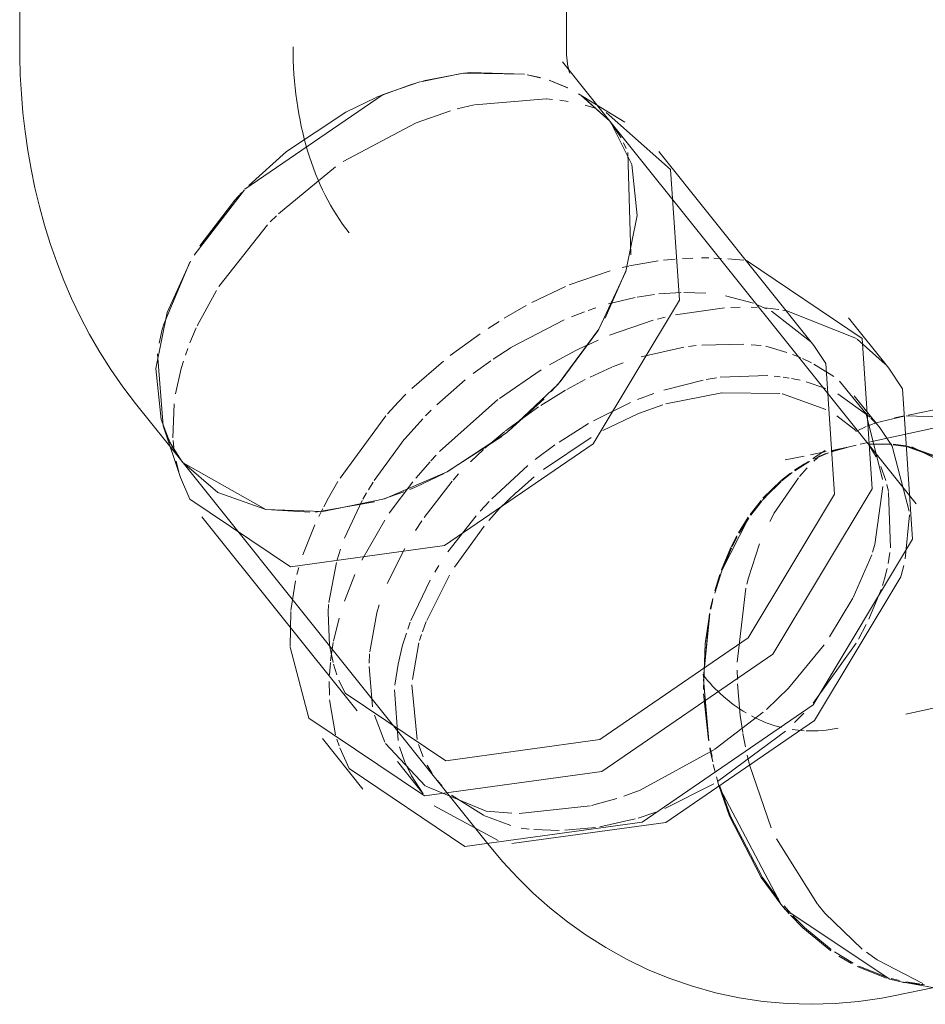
# Model space of a CAD drawing. Header units: millimetres. Extents: x -121 to 29920, y 1231 to 31888.
# Tile 74 of 256: x 13150 to 13233, y 11400 to 11490. Entities that reach past the tile are written whole.
import ezdxf

# ---------------------------------------------------------------- set-up
doc = ezdxf.new("R2010")
doc.units = ezdxf.units.MM
doc.linetypes.add('ADSK_Осевая', pattern=[700, 500, -100, 0, -100])
doc.layers.add('P-PIPE-____-CNTR', color=3, linetype='ADSK_Осевая', lineweight=20)
doc.layers.add('P-PIPE-____-OTLN', color=3, linetype='Continuous', lineweight=20)

# ---------------------------------------------------------------- blocks, each defined once
blk = doc.blocks.new('ADSK_ППР_Отвод канализационный_Составной - Отвод раструбный-V30-3D severage Left')
at = {"layer": 'P-PIPE-____-OTLN', "color": 22}
for p, q in [((-11634.638, 11545.16), (-11634.638, 11487.193)), ((-11584.638, 11487.193), (-11584.638, 11545.16)), ((-11580.654, 11480.382), (-11584.996, 11485.809)), ((-11579.285, 11480.313), (-11583.539, 11482.905)), ((-11579.285, 11480.313), (-11583.539, 11482.905)), ((-11579.634, 11478.855), (-11580.654, 11480.382)), ((-11552.657, 11445.388), (-11580.654, 11480.382)), ((-11579.634, 11478.855), (-11580.654, 11480.382)), ((-11562.005, 11459.873), (-11576.198, 11477.613)), ((-11562.005, 11459.873), (-11576.198, 11477.613)), ((-11555.152, 11457.791), (-11558.842, 11462.403)), ((-11555.152, 11457.791), (-11558.842, 11462.403)), ((-11534.465, 11457.429), (-11553.373, 11453.517)), ((-11555.949, 11452.304), (-11558.315, 11455.261)), ((-11555.949, 11452.304), (-11558.315, 11455.261)), ((-11624.038, 11454.573), (-11619.697, 11449.146)), ((-11553.574, 11453.434), (-11549.038, 11453.302)), ((-11621.525, 11452.515), (-11619.93, 11447.795)), ((-11621.525, 11452.515), (-11619.93, 11447.795)), ((-11553.442, 11450.677), (-11548.664, 11448.969)), ((-11619.697, 11449.146), (-11591.7, 11414.152)), ((-11598.964, 11446.697), (-11598.318, 11446.968)), ((-11598.964, 11446.697), (-11598.318, 11446.968)), ((-11617.973, 11444.191), (-11603.78, 11426.45)), ((-11617.973, 11444.191), (-11603.78, 11426.45)), ((-11553.788, 11439.764), (-11554.026, 11438.83)), ((-11553.788, 11439.764), (-11554.026, 11438.83)), ((-11595.675, 11421.896), (-11604.871, 11428.084)), ((-11595.675, 11421.896), (-11604.871, 11428.084)), ((-11606.943, 11423.92), (-11603.252, 11419.308)), ((-11606.943, 11423.92), (-11603.252, 11419.308)), ((-11593.92, 11414.064), (-11604.509, 11421.189)), ((-11593.92, 11414.064), (-11604.509, 11421.189)), ((-11600.09, 11421.838), (-11597.724, 11418.881)), ((-11600.09, 11421.838), (-11597.724, 11418.881)), ((-11554.716, 11400.394), (-11548.545, 11401.67)), ((-11553.803, 11401.632), (-11549.425, 11400.824))]:
    blk.add_line(p, q, dxfattribs=at)
at = {"layer": 'P-PIPE-____-OTLN', "color": 9}
for p, q in [((-11594.07, 11484.77), (-11597.997, 11483.99)), ((-11594.07, 11484.77), (-11597.997, 11483.99)), ((-11594.351, 11484.735), (-11597.711, 11484.067)), ((-11597.711, 11484.067), (-11594.351, 11484.735)), ((-11588.47, 11484.681), (-11594.019, 11484.776)), ((-11588.47, 11484.681), (-11594.019, 11484.776)), ((-11587.027, 11484.371), (-11588.229, 11484.639)), ((-11587.018, 11484.365), (-11588.229, 11484.639)), ((-11587.027, 11484.371), (-11588.229, 11484.639)), ((-11588.229, 11484.639), (-11587.039, 11484.372)), ((-11584.508, 11483.436), (-11586.222, 11484.132)), ((-11584.508, 11483.436), (-11586.222, 11484.132)), ((-11586.161, 11484.109), (-11584.548, 11483.455)), ((-11584.544, 11483.453), (-11586.14, 11484.102)), ((-11580.654, 11480.382), (-11583.29, 11482.749)), ((-11580.654, 11480.382), (-11583.29, 11482.749)), ((-11580.654, 11480.381), (-11583.219, 11482.702)), ((-11583.219, 11482.702), (-11580.654, 11480.381)), ((-11579.168, 11477.903), (-11579.41, 11478.425)), ((-11579.168, 11477.903), (-11579.41, 11478.425)), ((-11578.757, 11468.164), (-11579.017, 11477.538)), ((-11578.757, 11468.164), (-11579.017, 11477.538)), ((-11614.082, 11474.122), (-11618.687, 11468.133)), ((-11614.082, 11474.122), (-11618.687, 11468.133)), ((-11619.064, 11467.488), (-11621.465, 11461.839)), ((-11619.064, 11467.488), (-11621.465, 11461.839)), ((-11619.002, 11467.596), (-11621.137, 11462.898)), ((-11621.137, 11462.898), (-11619.009, 11467.581)), ((-11581.103, 11462.37), (-11579.166, 11466.776)), ((-11581.103, 11462.37), (-11579.166, 11466.776)), ((-11621.599, 11461.345), (-11621.879, 11460.097)), ((-11621.599, 11461.345), (-11621.879, 11460.097)), ((-11585.21, 11456.562), (-11581.773, 11461.215)), ((-11585.21, 11456.562), (-11581.773, 11461.215)), ((-11622.04, 11459.117), (-11621.525, 11452.515)), ((-11622.04, 11459.117), (-11621.525, 11452.515)), ((-11586.022, 11455.667), (-11585.337, 11456.418)), ((-11586.022, 11455.667), (-11585.337, 11456.418)), ((-11589.861, 11452.109), (-11586.68, 11454.983)), ((-11589.861, 11452.109), (-11586.68, 11454.983)), ((-11621.45, 11452.3), (-11620.717, 11450.673)), ((-11621.45, 11452.3), (-11620.717, 11450.673)), ((-11620.926, 11451.077), (-11619.773, 11449.243)), ((-11619.773, 11449.243), (-11620.926, 11451.077)), ((-11595.505, 11448.337), (-11590.554, 11451.563)), ((-11595.505, 11448.337), (-11590.554, 11451.563)), ((-11619.697, 11449.146), (-11612.122, 11444.889)), ((-11619.697, 11449.146), (-11612.122, 11444.889)), ((-11598.318, 11446.968), (-11595.824, 11448.166)), ((-11598.318, 11446.968), (-11595.824, 11448.166)), ((-11601.427, 11445.811), (-11599.515, 11446.479)), ((-11601.427, 11445.811), (-11599.515, 11446.479)), ((-11607.587, 11444.642), (-11602.178, 11445.588)), ((-11607.587, 11444.642), (-11602.178, 11445.588)), ((-11612.122, 11444.889), (-11608.108, 11444.617)), ((-11612.122, 11444.889), (-11608.108, 11444.617)), ((-11570.617, 11419.378), (-11565.01, 11408.757)), ((-11564.268, 11407.901), (-11564.811, 11408.523)), ((-11564.622, 11408.299), (-11555.065, 11401.922)), ((-11558.561, 11403.338), (-11559.725, 11404.023)), ((-11555.354, 11402.006), (-11558.044, 11403.07)), ((-11553.803, 11401.632), (-11553.778, 11401.627)), ((-11553.778, 11401.627), (-11551.891, 11401.41))]:
    blk.add_line(p, q, dxfattribs=at)
at = {"layer": 'P-PIPE-____-OTLN', "color": 10}
for p, q in [((-11593.005, 11481.902), (-11586.503, 11482.434)), ((-11593.005, 11481.902), (-11586.503, 11482.434)), ((-11586.463, 11482.431), (-11585.913, 11482.388)), ((-11586.463, 11482.431), (-11585.913, 11482.388)), ((-11585.239, 11482.314), (-11584.49, 11482.201)), ((-11585.239, 11482.314), (-11584.49, 11482.201)), ((-11594.628, 11481.508), (-11593.084, 11481.885)), ((-11594.628, 11481.508), (-11593.084, 11481.885)), ((-11582.924, 11481.856), (-11581.996, 11481.572)), ((-11582.924, 11481.856), (-11581.996, 11481.572)), ((-11580.578, 11480.285), (-11580.654, 11480.381)), ((-11580.654, 11480.381), (-11580.578, 11480.285)), ((-11610.973, 11471.916), (-11605.746, 11476.222)), ((-11610.973, 11471.916), (-11605.746, 11476.222)), ((-11611.719, 11471.171), (-11611.153, 11471.74)), ((-11611.719, 11471.171), (-11611.153, 11471.74)), ((-11616.413, 11465.281), (-11611.965, 11470.915)), ((-11616.413, 11465.281), (-11611.965, 11470.915)), ((-11574.01, 11467.829), (-11573.086, 11467.872)), ((-11574.01, 11467.829), (-11573.086, 11467.872)), ((-11572.276, 11467.888), (-11571.626, 11467.885)), ((-11572.276, 11467.888), (-11571.626, 11467.885)), ((-11571.168, 11467.875), (-11570.455, 11467.846)), ((-11571.168, 11467.875), (-11570.455, 11467.846)), ((-11579.526, 11466.995), (-11578.93, 11467.133)), ((-11579.526, 11466.995), (-11578.93, 11467.133)), ((-11578.858, 11467.149), (-11576.237, 11467.612)), ((-11578.858, 11467.149), (-11576.237, 11467.612)), ((-11575.761, 11467.672), (-11574.705, 11467.779)), ((-11575.761, 11467.672), (-11574.705, 11467.779)), ((-11569.865, 11467.81), (-11568.418, 11467.676)), ((-11569.865, 11467.81), (-11568.418, 11467.676)), ((-11584.385, 11465.42), (-11580.625, 11466.708)), ((-11584.385, 11465.42), (-11580.625, 11466.708)), ((-11587.788, 11463.818), (-11584.726, 11465.279)), ((-11587.788, 11463.818), (-11584.726, 11465.279)), ((-11618.407, 11461.665), (-11616.646, 11464.911)), ((-11618.407, 11461.665), (-11616.646, 11464.911)), ((-11580.779, 11463.672), (-11578.354, 11464.255)), ((-11580.779, 11463.672), (-11578.354, 11464.255)), ((-11578.18, 11464.289), (-11576.573, 11464.542)), ((-11578.18, 11464.289), (-11576.573, 11464.542)), ((-11576.174, 11464.589), (-11574.135, 11464.727)), ((-11576.174, 11464.589), (-11574.135, 11464.727)), ((-11573.892, 11464.732), (-11571.902, 11464.664)), ((-11573.892, 11464.732), (-11571.902, 11464.664)), ((-11570.077, 11464.422), (-11567.533, 11463.737)), ((-11570.077, 11464.422), (-11567.533, 11463.737)), ((-11590.339, 11462.361), (-11588.315, 11463.534)), ((-11590.339, 11462.361), (-11588.315, 11463.534)), ((-11569.611, 11463.364), (-11568.761, 11463.386)), ((-11569.611, 11463.364), (-11568.761, 11463.386)), ((-11567.754, 11463.375), (-11567.198, 11463.351)), ((-11567.754, 11463.375), (-11567.198, 11463.351)), ((-11567.26, 11463.635), (-11566.337, 11463.241)), ((-11567.26, 11463.635), (-11566.337, 11463.241)), ((-11584.188, 11462.493), (-11582.999, 11462.952)), ((-11584.188, 11462.493), (-11582.999, 11462.952)), ((-11582.647, 11463.078), (-11581.963, 11463.31)), ((-11582.647, 11463.078), (-11581.963, 11463.31)), ((-11576.296, 11462.296), (-11575.603, 11462.476)), ((-11576.296, 11462.296), (-11575.603, 11462.476)), ((-11574.668, 11462.694), (-11570.173, 11463.334)), ((-11574.668, 11462.694), (-11570.173, 11463.334)), ((-11566.522, 11463.305), (-11565.202, 11463.153)), ((-11566.522, 11463.305), (-11565.202, 11463.153)), ((-11565.876, 11463.014), (-11562.284, 11460.208)), ((-11565.876, 11463.014), (-11562.284, 11460.208)), ((-11564.854, 11463.099), (-11564.484, 11463.035)), ((-11564.854, 11463.099), (-11564.484, 11463.035)), ((-11564.484, 11463.035), (-11558.123, 11460.524)), ((-11564.484, 11463.035), (-11558.123, 11460.524)), ((-11621.465, 11461.839), (-11621.599, 11461.345)), ((-11621.465, 11461.839), (-11621.599, 11461.345)), ((-11591.79, 11461.44), (-11590.796, 11462.078)), ((-11591.79, 11461.44), (-11590.796, 11462.078)), ((-11589.666, 11459.712), (-11584.839, 11462.221)), ((-11589.666, 11459.712), (-11584.839, 11462.221)), ((-11580.694, 11460.808), (-11576.691, 11462.187)), ((-11580.694, 11460.808), (-11576.691, 11462.187)), ((-11619.075, 11460.11), (-11618.49, 11461.485)), ((-11619.075, 11460.11), (-11618.49, 11461.485)), ((-11595.264, 11458.95), (-11592.535, 11460.941)), ((-11595.264, 11458.95), (-11592.535, 11460.941)), ((-11583.78, 11459.403), (-11582.847, 11459.86)), ((-11583.78, 11459.403), (-11582.847, 11459.86)), ((-11582.663, 11459.946), (-11581.746, 11460.363)), ((-11582.663, 11459.946), (-11581.746, 11460.363)), ((-11573.481, 11459.776), (-11572.766, 11459.864)), ((-11573.481, 11459.776), (-11572.766, 11459.864)), ((-11572.255, 11459.915), (-11568.424, 11459.989)), ((-11572.255, 11459.915), (-11568.424, 11459.989)), ((-11567.751, 11459.947), (-11566.817, 11459.861)), ((-11567.751, 11459.947), (-11566.817, 11459.861)), ((-11566.397, 11459.81), (-11564.472, 11459.243)), ((-11566.397, 11459.81), (-11564.472, 11459.243)), ((-11558.043, 11460.469), (-11555.473, 11458.177)), ((-11558.043, 11460.469), (-11555.473, 11458.177)), ((-11619.489, 11458.981), (-11619.267, 11459.606)), ((-11619.489, 11458.981), (-11619.267, 11459.606)), ((-11591.324, 11458.639), (-11589.697, 11459.693)), ((-11591.324, 11458.639), (-11589.697, 11459.693)), ((-11584.969, 11458.78), (-11583.78, 11459.403)), ((-11584.969, 11458.78), (-11583.78, 11459.403)), ((-11577.817, 11458.83), (-11573.89, 11459.718)), ((-11577.817, 11458.83), (-11573.89, 11459.718)), ((-11563.964, 11459.059), (-11563.23, 11458.764)), ((-11563.964, 11459.059), (-11563.23, 11458.764)), ((-11598.776, 11455.935), (-11595.892, 11458.453)), ((-11598.776, 11455.935), (-11595.892, 11458.453)), ((-11593.162, 11457.307), (-11591.553, 11458.481)), ((-11593.162, 11457.307), (-11591.553, 11458.481)), ((-11586.178, 11458.098), (-11584.969, 11458.78)), ((-11586.178, 11458.098), (-11584.969, 11458.78)), ((-11580.409, 11457.917), (-11579.449, 11458.286)), ((-11580.409, 11457.917), (-11579.449, 11458.286)), ((-11563.052, 11458.687), (-11562.227, 11458.295)), ((-11563.052, 11458.687), (-11562.227, 11458.295)), ((-11562.005, 11458.179), (-11560.196, 11457.03)), ((-11562.005, 11458.179), (-11560.196, 11457.03)), ((-11590.767, 11455.034), (-11586.953, 11457.635)), ((-11590.767, 11455.034), (-11586.953, 11457.635)), ((-11582.478, 11456.989), (-11580.498, 11457.881)), ((-11582.478, 11456.989), (-11580.498, 11457.881)), ((-11570.589, 11456.964), (-11566.208, 11457.121)), ((-11570.589, 11456.964), (-11566.208, 11457.121)), ((-11565.643, 11457.077), (-11565.087, 11457.016)), ((-11565.643, 11457.077), (-11565.087, 11457.016)), ((-11596.493, 11454.453), (-11593.889, 11456.736)), ((-11596.493, 11454.453), (-11593.889, 11456.736)), ((-11584.592, 11455.862), (-11582.923, 11456.766)), ((-11584.592, 11455.862), (-11582.923, 11456.766)), ((-11575.742, 11455.795), (-11572.124, 11456.719)), ((-11575.742, 11455.795), (-11572.124, 11456.719)), ((-11571.857, 11456.768), (-11570.911, 11456.92)), ((-11571.857, 11456.768), (-11570.911, 11456.92)), ((-11564.811, 11456.98), (-11564.258, 11456.895)), ((-11564.811, 11456.98), (-11564.258, 11456.895)), ((-11564.041, 11456.856), (-11563.264, 11456.695)), ((-11564.041, 11456.856), (-11563.264, 11456.695)), ((-11562.709, 11456.556), (-11560.914, 11455.95)), ((-11562.709, 11456.556), (-11560.914, 11455.95)), ((-11586.966, 11454.4), (-11584.72, 11455.788)), ((-11586.966, 11454.4), (-11584.72, 11455.788)), ((-11578.133, 11454.924), (-11576.632, 11455.494)), ((-11578.133, 11454.924), (-11576.632, 11455.494)), ((-11575.532, 11454.55), (-11570.436, 11455.552)), ((-11575.532, 11454.55), (-11570.436, 11455.552)), ((-11570.4, 11455.555), (-11565.112, 11455.494)), ((-11570.4, 11455.555), (-11565.112, 11455.494)), ((-11564.901, 11455.469), (-11564.89, 11455.467)), ((-11564.901, 11455.469), (-11564.89, 11455.467)), ((-11564.89, 11455.467), (-11560.899, 11454.009)), ((-11564.89, 11455.467), (-11560.899, 11454.009)), ((-11559.82, 11455.445), (-11556.868, 11453.321)), ((-11559.82, 11455.445), (-11556.868, 11453.321)), ((-11620.624, 11451.438), (-11620.522, 11454.54)), ((-11620.624, 11451.438), (-11620.522, 11454.54)), ((-11596.251, 11450.166), (-11590.898, 11454.934)), ((-11596.251, 11450.166), (-11590.898, 11454.934)), ((-11582.168, 11452.986), (-11578.784, 11454.652)), ((-11582.168, 11452.986), (-11578.784, 11454.652)), ((-11597.516, 11453.44), (-11597.002, 11453.959)), ((-11597.516, 11453.44), (-11597.002, 11453.959)), ((-11590.2, 11452.063), (-11587.186, 11454.254)), ((-11590.2, 11452.063), (-11587.186, 11454.254)), ((-11605.34, 11447.754), (-11601.163, 11453.444)), ((-11605.34, 11447.754), (-11601.163, 11453.444)), ((-11599.649, 11451.065), (-11597.772, 11453.175)), ((-11599.649, 11451.065), (-11597.772, 11453.175)), ((-11585.309, 11451.042), (-11582.613, 11452.734)), ((-11585.309, 11451.042), (-11582.613, 11452.734)), ((-11559.912, 11453.444), (-11558.175, 11452.103)), ((-11559.912, 11453.444), (-11558.175, 11452.103)), ((-11557.113, 11452.503), (-11556.418, 11452.764)), ((-11556.786, 11453.24), (-11556.228, 11452.639)), ((-11556.786, 11453.24), (-11556.228, 11452.639)), ((-11556.332, 11452.794), (-11553.736, 11453.412)), ((-11553.73, 11453.443), (-11554.637, 11453.256)), ((-11592.096, 11450.473), (-11590.281, 11451.999)), ((-11592.096, 11450.473), (-11590.281, 11451.999)), ((-11558.184, 11452.016), (-11557.211, 11452.463)), ((-11620.545, 11450.558), (-11620.606, 11451.177)), ((-11620.545, 11450.558), (-11620.606, 11451.177)), ((-11602.22, 11447.541), (-11599.667, 11451.043)), ((-11602.22, 11447.541), (-11599.667, 11451.043)), ((-11587.498, 11449.433), (-11585.685, 11450.781)), ((-11587.498, 11449.433), (-11585.685, 11450.781)), ((-11586.732, 11448.521), (-11582.387, 11451.474)), ((-11586.732, 11448.521), (-11582.387, 11451.474)), ((-11556.95, 11450.872), (-11554.866, 11450.863)), ((-11554.874, 11450.865), (-11556.949, 11450.874)), ((-11554.767, 11450.854), (-11553.612, 11450.707)), ((-11553.614, 11450.707), (-11554.758, 11450.855)), ((-11620.717, 11450.673), (-11619.769, 11449.237)), ((-11620.717, 11450.673), (-11619.769, 11449.237)), ((-11597.05, 11449.313), (-11596.544, 11449.858)), ((-11597.05, 11449.313), (-11596.544, 11449.858)), ((-11593.414, 11449.24), (-11592.21, 11450.371)), ((-11593.414, 11449.24), (-11592.21, 11450.371)), ((-11560.897, 11450.174), (-11562.32, 11449.879)), ((-11560.983, 11450.281), (-11562.105, 11449.529)), ((-11561.597, 11449.663), (-11560.751, 11450.021)), ((-11560.683, 11450.05), (-11561.395, 11449.757)), ((-11559.679, 11450.384), (-11560.424, 11450.144)), ((-11560.409, 11450.147), (-11558.883, 11450.588)), ((-11558.899, 11450.587), (-11560.38, 11450.281)), ((-11558.882, 11450.589), (-11559.56, 11450.418)), ((-11558.67, 11450.634), (-11558.237, 11450.717)), ((-11556.893, 11450.635), (-11556.296, 11449.684)), ((-11556.893, 11450.635), (-11556.296, 11449.684)), ((-11545.358, 11446.721), (-11553.051, 11450.6)), ((-11620.085, 11448.286), (-11620.338, 11449.291)), ((-11620.085, 11448.286), (-11620.338, 11449.291)), ((-11598.415, 11447.747), (-11597.109, 11449.249)), ((-11598.415, 11447.747), (-11597.109, 11449.249)), ((-11562.889, 11449.762), (-11564.625, 11449.403)), ((-11563.743, 11448.426), (-11562.716, 11449.082)), ((-11562.494, 11449.268), (-11563.515, 11448.583)), ((-11562.404, 11449.258), (-11563.351, 11448.692)), ((-11562.02, 11449.289), (-11561.474, 11449.788)), ((-11561.395, 11449.757), (-11562.006, 11449.467)), ((-11594.992, 11447.569), (-11594.494, 11448.123)), ((-11594.992, 11447.569), (-11594.494, 11448.123)), ((-11591.47, 11445.861), (-11588.16, 11448.901)), ((-11591.47, 11445.861), (-11588.16, 11448.901)), ((-11564.937, 11447.499), (-11563.991, 11448.248)), ((-11563.323, 11447.907), (-11562.622, 11448.687)), ((-11555.87, 11448.798), (-11555.43, 11447.531)), ((-11555.87, 11448.798), (-11555.43, 11447.531)), ((-11606.399, 11445.942), (-11605.542, 11447.424)), ((-11606.399, 11445.942), (-11605.542, 11447.424)), ((-11602.753, 11446.678), (-11602.322, 11447.38)), ((-11602.753, 11446.678), (-11602.322, 11447.38)), ((-11600.834, 11444.535), (-11598.684, 11447.42)), ((-11600.834, 11444.535), (-11598.684, 11447.42)), ((-11597.647, 11444.149), (-11595.075, 11447.474)), ((-11597.647, 11444.149), (-11595.075, 11447.474)), ((-11589.217, 11446.438), (-11587.58, 11447.849)), ((-11589.217, 11446.438), (-11587.58, 11447.849)), ((-11565.335, 11447.15), (-11566.734, 11445.702)), ((-11566.403, 11446.077), (-11564.995, 11447.449)), ((-11565.66, 11444.506), (-11563.428, 11447.783)), ((-11555.331, 11447.161), (-11555.184, 11446.508)), ((-11555.331, 11447.161), (-11555.184, 11446.508)), ((-11603.254, 11445.807), (-11602.914, 11446.404)), ((-11603.254, 11445.807), (-11602.914, 11446.404)), ((-11555.17, 11446.436), (-11554.995, 11441.359)), ((-11555.17, 11446.436), (-11554.995, 11441.359)), ((-11606.837, 11445.125), (-11606.399, 11445.942)), ((-11606.837, 11445.125), (-11606.399, 11445.942)), ((-11604.931, 11442.242), (-11603.307, 11445.711)), ((-11604.931, 11442.242), (-11603.307, 11445.711)), ((-11592.539, 11444.719), (-11591.716, 11445.606)), ((-11592.539, 11444.719), (-11591.716, 11445.606)), ((-11566.811, 11445.612), (-11567.793, 11444.345)), ((-11567.776, 11444.365), (-11566.779, 11445.65)), ((-11607.289, 11444.229), (-11606.913, 11444.977)), ((-11607.289, 11444.229), (-11606.913, 11444.977)), ((-11566.043, 11443.783), (-11565.671, 11444.487)), ((-11603.356, 11440.248), (-11601.248, 11443.914)), ((-11603.356, 11440.248), (-11601.248, 11443.914)), ((-11598.447, 11442.939), (-11597.856, 11443.842)), ((-11598.447, 11442.939), (-11597.856, 11443.842)), ((-11595.471, 11441.015), (-11592.902, 11444.31)), ((-11595.471, 11441.015), (-11592.902, 11444.31)), ((-11567.983, 11444.07), (-11570.42, 11439.287)), ((-11568.834, 11442.706), (-11567.962, 11444.097)), ((-11553.273, 11444.394), (-11553.659, 11440.356)), ((-11553.273, 11444.394), (-11553.659, 11440.356)), ((-11608.755, 11440.726), (-11607.644, 11443.482)), ((-11608.755, 11440.726), (-11607.644, 11443.482)), ((-11594.883, 11439.6), (-11592.16, 11443.359)), ((-11594.883, 11439.6), (-11592.16, 11443.359)), ((-11569.483, 11441.481), (-11569.012, 11442.388)), ((-11605.602, 11440.276), (-11605.296, 11441.241)), ((-11605.602, 11440.276), (-11605.296, 11441.241)), ((-11601.023, 11438.097), (-11599.418, 11441.321)), ((-11601.023, 11438.097), (-11599.418, 11441.321)), ((-11570.417, 11439.288), (-11569.55, 11441.343)), ((-11555.047, 11440.934), (-11555.21, 11439.942)), ((-11555.047, 11440.934), (-11555.21, 11439.942)), ((-11606.376, 11436.365), (-11605.672, 11440.032)), ((-11606.376, 11436.365), (-11605.672, 11440.032)), ((-11556.716, 11440.735), (-11558.414, 11436.829)), ((-11556.716, 11440.735), (-11558.414, 11436.829)), ((-11609.286, 11438.94), (-11609.121, 11439.558)), ((-11609.286, 11438.94), (-11609.121, 11439.558)), ((-11596.676, 11439.144), (-11596.296, 11439.764)), ((-11596.676, 11439.144), (-11596.296, 11439.764)), ((-11570.431, 11439.256), (-11571.078, 11437.236)), ((-11609.844, 11435.636), (-11609.421, 11438.364)), ((-11609.844, 11435.636), (-11609.421, 11438.364)), ((-11604.943, 11436.494), (-11603.979, 11438.927)), ((-11604.943, 11436.494), (-11603.979, 11438.927)), ((-11598.862, 11434.708), (-11597.103, 11438.407)), ((-11598.862, 11434.708), (-11597.103, 11438.407)), ((-11597.414, 11434.726), (-11595.328, 11438.874)), ((-11597.414, 11434.726), (-11595.328, 11438.874)), ((-11571.018, 11437.444), (-11570.547, 11438.926)), ((-11554.026, 11438.83), (-11554.057, 11438.722)), ((-11554.026, 11438.83), (-11554.057, 11438.722)), ((-11569.015, 11430.924), (-11568.224, 11437.669)), ((-11555.849, 11437.557), (-11556.981, 11434.835)), ((-11555.849, 11437.557), (-11556.981, 11434.835)), ((-11571.439, 11435.766), (-11571.234, 11436.641)), ((-11558.446, 11436.769), (-11560.572, 11433.221)), ((-11558.446, 11436.769), (-11560.572, 11433.221)), ((-11609.901, 11432.34), (-11609.853, 11435.539)), ((-11609.901, 11432.34), (-11609.853, 11435.539)), ((-11606.441, 11435.464), (-11606.393, 11436.182)), ((-11606.441, 11435.464), (-11606.393, 11436.182)), ((-11606.304, 11432.448), (-11606.441, 11435.458)), ((-11606.304, 11432.448), (-11606.441, 11435.458)), ((-11605.935, 11432.831), (-11605.431, 11434.945)), ((-11605.935, 11432.831), (-11605.431, 11434.945)), ((-11599.149, 11433.932), (-11598.919, 11434.56)), ((-11599.149, 11433.932), (-11598.919, 11434.56)), ((-11597.805, 11433.686), (-11597.457, 11434.619)), ((-11597.805, 11433.686), (-11597.457, 11434.619)), ((-11572.113, 11429.537), (-11571.529, 11435.337)), ((-11571.551, 11435.226), (-11571.946, 11432.589)), ((-11557.217, 11434.359), (-11557.939, 11433.011)), ((-11557.217, 11434.359), (-11557.939, 11433.011)), ((-11598.064, 11432.881), (-11597.884, 11433.454)), ((-11598.064, 11432.881), (-11597.884, 11433.454)), ((-11605.984, 11430.875), (-11606.284, 11432.313)), ((-11605.984, 11430.875), (-11606.284, 11432.313)), ((-11606.208, 11431.042), (-11605.957, 11432.715)), ((-11606.208, 11431.042), (-11605.957, 11432.715)), ((-11598.727, 11429.327), (-11598.126, 11432.667)), ((-11598.727, 11429.327), (-11598.126, 11432.667)), ((-11571.946, 11432.589), (-11572.102, 11428.408)), ((-11558.143, 11432.655), (-11562.072, 11427.172)), ((-11558.143, 11432.655), (-11562.072, 11427.172)), ((-11602.683, 11430.809), (-11602.639, 11431.66)), ((-11602.683, 11430.809), (-11602.639, 11431.66)), ((-11606.313, 11429.738), (-11606.226, 11430.877)), ((-11606.313, 11429.738), (-11606.226, 11430.877)), ((-11605.631, 11429.753), (-11605.945, 11430.731)), ((-11605.631, 11429.753), (-11605.945, 11430.731)), ((-11602.361, 11426.823), (-11602.689, 11430.523)), ((-11602.361, 11426.823), (-11602.689, 11430.523)), ((-11600.32, 11428.796), (-11600.036, 11430.719)), ((-11600.32, 11428.796), (-11600.036, 11430.719)), ((-11569.001, 11429.338), (-11569.017, 11430.19)), ((-11606.316, 11427.881), (-11606.334, 11429.131)), ((-11606.316, 11427.881), (-11606.334, 11429.131)), ((-11604.871, 11428.084), (-11605.441, 11429.267)), ((-11604.871, 11428.084), (-11605.441, 11429.267)), ((-11571.651, 11423.772), (-11572.114, 11429.365)), ((-11600.036, 11423.744), (-11600.356, 11428.374)), ((-11600.036, 11423.744), (-11600.356, 11428.374)), ((-11598.298, 11423.852), (-11598.762, 11428.826)), ((-11598.298, 11423.852), (-11598.762, 11428.826)), ((-11568.743, 11426.028), (-11568.986, 11428.937)), ((-11605.754, 11424.271), (-11606.293, 11427.479)), ((-11605.754, 11424.271), (-11606.293, 11427.479)), ((-11572.089, 11428.024), (-11571.659, 11423.819)), ((-11601.241, 11423.582), (-11602.188, 11426.074)), ((-11601.241, 11423.582), (-11602.188, 11426.074)), ((-11566.633, 11426.339), (-11571.074, 11422.941)), ((-11566.633, 11426.339), (-11571.074, 11422.941)), ((-11568.515, 11424.473), (-11568.743, 11426.028)), ((-11562.93, 11426.234), (-11563.783, 11425.379)), ((-11562.93, 11426.234), (-11563.783, 11425.379)), ((-11605.433, 11423.249), (-11605.641, 11423.88)), ((-11605.433, 11423.249), (-11605.641, 11423.88)), ((-11564.602, 11424.615), (-11570.833, 11419.984)), ((-11564.602, 11424.615), (-11570.833, 11419.984)), ((-11568.273, 11423.174), (-11568.501, 11424.389)), ((-11604.509, 11421.189), (-11605.373, 11423.085)), ((-11604.509, 11421.189), (-11605.373, 11423.085)), ((-11597.556, 11419.606), (-11601.181, 11423.472)), ((-11597.556, 11419.606), (-11601.181, 11423.472)), ((-11599.409, 11421.756), (-11599.889, 11423.162)), ((-11599.409, 11421.756), (-11599.889, 11423.162)), ((-11597.746, 11422.252), (-11598.164, 11423.385)), ((-11597.746, 11422.252), (-11598.164, 11423.385)), ((-11571.334, 11422.123), (-11571.526, 11423.071)), ((-11571.518, 11423.028), (-11571.26, 11421.79)), ((-11567.894, 11421.521), (-11568.104, 11422.393)), ((-11598.816, 11420.515), (-11599.392, 11421.716)), ((-11598.816, 11420.515), (-11599.392, 11421.716)), ((-11596.907, 11420.733), (-11597.378, 11421.501)), ((-11596.907, 11420.733), (-11597.378, 11421.501)), ((-11571.203, 11421.544), (-11571.04, 11420.882)), ((-11565.899, 11415.753), (-11567.894, 11421.521)), ((-11597.724, 11418.881), (-11598.816, 11420.515)), ((-11597.724, 11418.881), (-11598.816, 11420.515)), ((-11570.914, 11420.408), (-11570.687, 11419.611)), ((-11591.985, 11417.283), (-11597.483, 11419.558)), ((-11591.985, 11417.283), (-11597.483, 11419.558)), ((-11595.996, 11419.584), (-11596.418, 11420.073)), ((-11595.996, 11419.584), (-11596.418, 11420.073)), ((-11571.163, 11419.785), (-11575.625, 11417.526)), ((-11571.163, 11419.785), (-11575.625, 11417.526)), ((-11592.234, 11416.91), (-11595.142, 11418.76)), ((-11592.234, 11416.91), (-11595.142, 11418.76)), ((-11580.02, 11418.446), (-11582.351, 11417.797)), ((-11580.02, 11418.446), (-11582.351, 11417.797)), ((-11590.878, 11414.606), (-11596.718, 11417.779)), ((-11590.878, 11414.606), (-11596.718, 11417.779)), ((-11582.475, 11417.768), (-11588.947, 11417.076)), ((-11582.475, 11417.768), (-11588.947, 11417.076)), ((-11589.717, 11415.97), (-11592.19, 11416.89)), ((-11589.717, 11415.97), (-11592.19, 11416.89)), ((-11589.62, 11417.093), (-11591.985, 11417.283)), ((-11589.62, 11417.093), (-11591.985, 11417.283)), ((-11578.355, 11416.572), (-11581.573, 11415.844)), ((-11578.355, 11416.572), (-11581.573, 11415.844)), ((-11576.447, 11417.206), (-11578.086, 11416.652)), ((-11576.447, 11417.206), (-11578.086, 11416.652)), ((-11588.033, 11415.637), (-11588.783, 11415.718)), ((-11588.033, 11415.637), (-11588.783, 11415.718)), ((-11581.966, 11415.784), (-11584.788, 11415.535)), ((-11581.966, 11415.784), (-11584.788, 11415.535)), ((-11585.305, 11415.524), (-11587.633, 11415.602)), ((-11585.305, 11415.524), (-11587.633, 11415.602)), ((-11561.675, 11408.766), (-11565.427, 11414.739)), ((-11565.01, 11408.757), (-11564.622, 11408.299)), ((-11556.227, 11403.685), (-11557.21, 11404.387)), ((-11552.028, 11401.533), (-11556.211, 11403.674))]:
    blk.add_line(p, q, dxfattribs=at)
at = {"layer": 'P-PIPE-____-OTLN', "color": 22}
for points in [[(-11624.038, 11454.573, 0), (-11625.211, 11456.109, 0), (-11626.301, 11457.676, 0), (-11627.311, 11459.269, 0), (-11628.243, 11460.885, 0), (-11629.101, 11462.519, 0), (-11629.887, 11464.17, 0), (-11630.604, 11465.834, 0), (-11631.255, 11467.51, 0), (-11631.843, 11469.195, 0), (-11632.369, 11470.889, 0), (-11632.836, 11472.59, 0), (-11633.245, 11474.296, 0), (-11633.599, 11476.007, 0), (-11633.899, 11477.721, 0), (-11634.146, 11479.439, 0), (-11634.342, 11481.158, 0), (-11634.487, 11482.878, 0), (-11634.584, 11484.598, 0), (-11634.632, 11486.317, 0), (-11634.638, 11487.193, 0)], [(-11584.331, 11484.777, 0), (-11584.338, 11484.796, 0), (-11584.358, 11484.853, 0), (-11584.385, 11484.946, 0), (-11584.419, 11485.075, 0), (-11584.456, 11485.236, 0), (-11584.494, 11485.429, 0), (-11584.531, 11485.65, 0), (-11584.565, 11485.899, 0), (-11584.593, 11486.173, 0), (-11584.616, 11486.468, 0), (-11584.631, 11486.784, 0), (-11584.637, 11487.117, 0), (-11584.638, 11487.193, 0)], [(-11581.006, 11481.194, 0), (-11575.107, 11475.98, 0), (-11574.306, 11464.032, 0), (-11582.206, 11450.889, 0), (-11595.79, 11441.57, 0), (-11609.868, 11439.636, 0)], [(-11581.006, 11481.194, 0), (-11575.107, 11475.98, 0), (-11574.306, 11464.032, 0), (-11582.206, 11450.889, 0), (-11595.79, 11441.57, 0), (-11609.868, 11439.636, 0)], [(-11581.671, 11461.383, 0), (-11579.21, 11466.641, 0), (-11578.178, 11471.773, 0), (-11578.644, 11476.426, 0), (-11580.578, 11480.285, 0)], [(-11580.578, 11480.285, 0), (-11578.644, 11476.426, 0), (-11578.178, 11471.773, 0), (-11579.21, 11466.641, 0), (-11581.671, 11461.383, 0)], [(-11568.174, 11467.647, 0), (-11557.586, 11460.522, 0), (-11556.664, 11446.766, 0), (-11565.76, 11431.633, 0), (-11581.4, 11420.903, 0), (-11597.611, 11418.676, 0)], [(-11568.174, 11467.647, 0), (-11557.586, 11460.522, 0), (-11556.664, 11446.766, 0), (-11565.76, 11431.633, 0), (-11581.4, 11420.903, 0), (-11597.611, 11418.676, 0)], [(-11581.672, 11461.382, 0), (-11585.394, 11456.353, 0), (-11590.124, 11451.898, 0), (-11595.539, 11448.319, 0), (-11601.27, 11445.861, 0), (-11606.926, 11444.691, 0), (-11612.122, 11444.889, 0), (-11616.504, 11446.442, 0), (-11619.773, 11449.243, 0)], [(-11612.122, 11444.889, 0), (-11606.926, 11444.691, 0), (-11601.27, 11445.861, 0), (-11595.539, 11448.319, 0), (-11590.124, 11451.898, 0), (-11585.394, 11456.353, 0), (-11581.672, 11461.382, 0)], [(-11562.005, 11459.873, 0), (-11560.913, 11458.239, 0), (-11560.112, 11446.292, 0), (-11568.013, 11433.149, 0), (-11581.596, 11423.83, 0), (-11595.675, 11421.896, 0)], [(-11562.005, 11459.873, 0), (-11560.913, 11458.239, 0), (-11560.112, 11446.292, 0), (-11568.013, 11433.149, 0), (-11581.596, 11423.83, 0), (-11595.675, 11421.896, 0)], [(-11555.152, 11457.791, 0), (-11553.896, 11455.91, 0), (-11552.973, 11442.153, 0), (-11562.07, 11427.02, 0), (-11577.71, 11416.291, 0), (-11593.92, 11414.064, 0)], [(-11555.152, 11457.791, 0), (-11553.896, 11455.91, 0), (-11552.973, 11442.153, 0), (-11562.07, 11427.02, 0), (-11577.71, 11416.291, 0), (-11593.92, 11414.064, 0)], [(-11619.773, 11449.243, 0), (-11616.504, 11446.442, 0), (-11612.122, 11444.889, 0)], [(-11609.868, 11439.636, 0), (-11619.065, 11445.825, 0), (-11619.93, 11447.795, 0)], [(-11609.868, 11439.636, 0), (-11619.065, 11445.825, 0), (-11619.93, 11447.795, 0)], [(-11554.057, 11438.722, 0), (-11561.957, 11425.579, 0), (-11575.541, 11416.261, 0), (-11589.619, 11414.327, 0)], [(-11554.057, 11438.722, 0), (-11561.957, 11425.579, 0), (-11575.541, 11416.261, 0), (-11589.619, 11414.327, 0)], [(-11597.611, 11418.676, 0), (-11608.199, 11425.801, 0), (-11609.897, 11432.284, 0)], [(-11597.611, 11418.676, 0), (-11608.199, 11425.801, 0), (-11609.897, 11432.284, 0)], [(-11568.83, 11400.212, 0), (-11570.991, 11400.675, 0), (-11573.116, 11401.267, 0), (-11575.192, 11401.982, 0), (-11577.209, 11402.815, 0), (-11579.158, 11403.757, 0), (-11581.03, 11404.799, 0), (-11582.822, 11405.934, 0), (-11584.526, 11407.15, 0), (-11586.142, 11408.439, 0), (-11587.668, 11409.793, 0), (-11589.104, 11411.203, 0), (-11590.45, 11412.662, 0), (-11591.7, 11414.152, 0)], [(-11568.83, 11400.212, 0), (-11566.644, 11399.88, 0), (-11564.448, 11399.683, 0), (-11562.253, 11399.617, 0), (-11560.071, 11399.683, 0), (-11557.915, 11399.874, 0), (-11555.795, 11400.187, 0), (-11554.716, 11400.394, 0)]]:
    blk.add_polyline3d(points, dxfattribs=at)
at = {"layer": 'P-PIPE-____-OTLN', "color": 9}
for points in [[(-11588.491, 11484.683, 0), (-11593.425, 11484.837, 0), (-11594.23, 11484.75, 0)], [(-11594.23, 11484.75, 0), (-11593.425, 11484.837, 0), (-11588.482, 11484.683, 0)], [(-11598.046, 11483.976, 0), (-11601.387, 11482.831, 0), (-11614.033, 11474.173, 0)], [(-11598.046, 11483.976, 0), (-11601.387, 11482.831, 0), (-11614.033, 11474.173, 0)], [(-11598.237, 11483.922, 0), (-11599.081, 11483.667, 0), (-11601.996, 11482.574, 0)], [(-11601.996, 11482.574, 0), (-11599.081, 11483.667, 0), (-11598.237, 11483.922, 0)], [(-11602.034, 11482.558, 0), (-11604.812, 11481.209, 0), (-11610.227, 11477.63, 0), (-11613.694, 11474.52, 0)], [(-11613.694, 11474.52, 0), (-11610.227, 11477.63, 0), (-11604.812, 11481.209, 0), (-11602.034, 11482.558, 0)], [(-11614.314, 11473.877, 0), (-11614.957, 11473.175, 0), (-11618.156, 11468.984, 0)], [(-11618.142, 11469.004, 0), (-11614.957, 11473.175, 0), (-11614.314, 11473.877, 0)], [(-11621.141, 11462.887, 0), (-11622.173, 11457.756, 0), (-11621.707, 11453.102, 0), (-11620.927, 11451.08, 0)], [(-11620.927, 11451.08, 0), (-11621.707, 11453.102, 0), (-11622.173, 11457.756, 0), (-11621.141, 11462.887, 0)], [(-11565.029, 11408.783, 0), (-11566.813, 11411.202, 0), (-11569.719, 11416.818, 0), (-11570.691, 11419.631, 0)], [(-11560.452, 11404.509, 0), (-11563.007, 11406.604, 0), (-11564.158, 11407.781, 0)], [(-11552.022, 11401.419, 0), (-11553.778, 11401.627, 0), (-11555.068, 11401.924, 0)]]:
    blk.add_polyline3d(points, dxfattribs=at)
at = {"layer": 'P-PIPE-____-OTLN', "color": 10}
for points in [[(-11605.048, 11476.694, 0), (-11598.382, 11480.234, 0), (-11595.235, 11481.337, 0)], [(-11605.048, 11476.694, 0), (-11598.382, 11480.234, 0), (-11595.235, 11481.337, 0)], [(-11620.388, 11455.464, 0), (-11619.866, 11457.772, 0), (-11619.663, 11458.448, 0)], [(-11620.388, 11455.464, 0), (-11619.866, 11457.772, 0), (-11619.663, 11458.448, 0)], [(-11559.668, 11456.605, 0), (-11557.223, 11453.627, 0), (-11555.729, 11447.632, 0)], [(-11559.668, 11456.605, 0), (-11557.223, 11453.627, 0), (-11555.729, 11447.632, 0)], [(-11601.005, 11453.625, 0), (-11600.025, 11454.691, 0), (-11599.312, 11455.415, 0)], [(-11601.005, 11453.625, 0), (-11600.025, 11454.691, 0), (-11599.312, 11455.415, 0)], [(-11581.302, 11452.093, 0), (-11578.048, 11453.659, 0), (-11575.825, 11454.46, 0)], [(-11581.302, 11452.093, 0), (-11578.048, 11453.659, 0), (-11575.825, 11454.46, 0)], [(-11555.949, 11452.304, 0), (-11554.858, 11450.67, 0), (-11553.282, 11444.723, 0)], [(-11555.949, 11452.304, 0), (-11554.858, 11450.67, 0), (-11553.282, 11444.723, 0)], [(-11591.731, 11443.864, 0), (-11590.743, 11444.951, 0), (-11589.236, 11446.421, 0)], [(-11591.731, 11443.864, 0), (-11590.743, 11444.951, 0), (-11589.236, 11446.421, 0)], [(-11555.714, 11446.99, 0), (-11556.422, 11441.679, 0), (-11556.642, 11440.957, 0)], [(-11555.714, 11446.99, 0), (-11556.422, 11441.679, 0), (-11556.642, 11440.957, 0)], [(-11568.132, 11438.059, 0), (-11567.993, 11438.611, 0), (-11566.966, 11441.739, 0)], [(-11555.304, 11439.485, 0), (-11555.547, 11438.518, 0), (-11555.726, 11437.926, 0)], [(-11555.304, 11439.485, 0), (-11555.547, 11438.518, 0), (-11555.726, 11437.926, 0)], [(-11602.625, 11431.845, 0), (-11601.982, 11435.419, 0), (-11601.762, 11436.142, 0)], [(-11602.625, 11431.845, 0), (-11601.982, 11435.419, 0), (-11601.762, 11436.142, 0)], [(-11600.035, 11430.724, 0), (-11599.617, 11432.463, 0), (-11599.277, 11433.561, 0)], [(-11600.035, 11430.724, 0), (-11599.617, 11432.463, 0), (-11599.277, 11433.561, 0)], [(-11561.073, 11432.498, 0), (-11564.322, 11428.536, 0), (-11566.344, 11426.594, 0)], [(-11561.073, 11432.498, 0), (-11564.322, 11428.536, 0), (-11566.344, 11426.594, 0)], [(-11571.103, 11422.922, 0), (-11577.906, 11419.218, 0), (-11579.392, 11418.657, 0)], [(-11571.103, 11422.922, 0), (-11577.906, 11419.218, 0), (-11579.392, 11418.657, 0)], [(-11557.582, 11404.674, 0), (-11561.001, 11407.958, 0), (-11561.653, 11408.737, 0)]]:
    blk.add_polyline3d(points, dxfattribs=at)
at = {"layer": 'P-PIPE-____-OTLN', "color": 9}
for centre, start_param, end_param in [((-11591.942, 11491.112), 1.841465, 2.621863), ((-11559.603, 11450.691), 3.23601, 3.402261)]:
    blk.add_ellipse(centre, major_axis=(4.731, 25.887), ratio=0.658698, start_param=start_param, end_param=end_param, dxfattribs=at)
at = {"layer": 'P-PIPE-____-OTLN', "color": 10}
for start_param, end_param in [(2.621863, 2.903966), (2.935378, 3.104829), (3.161576, 3.225631)]:
    blk.add_ellipse((-11559.603, 11450.691), major_axis=(4.731, 25.887), ratio=0.658698, start_param=start_param, end_param=end_param, dxfattribs=at)

msp = doc.modelspace()

# ---------------------------------------------------------------- linework, layer by layer
at = {"layer": 'P-PIPE-____-CNTR', "color": 10}
msp.add_line((13231.28, 11426.155), (13235.384, 11427.063), dxfattribs=at)
msp.add_line((13231.28, 11426.155), (13235.384, 11427.063), dxfattribs=at)
at = {"layer": 'P-PIPE-____-OTLN', "color": 22}
msp.add_line((13799.397, 11577.558), (13228.071, 11451.05), dxfattribs=at)
at = {"layer": 'P-PIPE-____-OTLN', "color": 10}
for p, q in [((13226.75, 11450.757), (13225.991, 11450.589)), ((13227.845, 11451), (13227.117, 11450.838)), ((13230.003, 11450.815), (13227.932, 11450.85)), ((13231.28, 11450.644), (13230.131, 11450.803)), ((13223.976, 11449.987), (13223.209, 11449.664)), ((13225.175, 11450.386), (13224.486, 11450.172)), ((13222.028, 11449.054), (13221.108, 11448.469)), ((13220.747, 11448.211), (13219.915, 11447.553)), ((13219.896, 11447.537), (13218.226, 11445.896)), ((13218.059, 11445.704), (13217.066, 11444.428)), ((13216.879, 11444.16), (13215.995, 11442.746)), ((13214.28, 11438.925), (13213.814, 11437.428)), ((13213.631, 11436.735), (13213.407, 11435.76)), ((13213.326, 11435.36), (13212.776, 11429.537)), ((13212.777, 11429.366), (13213.289, 11423.719)), ((13213.407, 11423.083), (13213.571, 11422.296))]:
    msp.add_line(p, q, dxfattribs=at)
at = {"layer": 'P-PIPE-____-OTLN', "color": 9}
for p, q in [((13220.155, 11408.624), (13220.768, 11407.925)), ((13224.778, 11404.418), (13226.491, 11403.376)), ((13226.991, 11403.117), (13229.631, 11402.068)), ((13229.959, 11401.973), (13230.719, 11401.782)), ((13231.28, 11401.666), (13232.523, 11401.497))]:
    msp.add_line(p, q, dxfattribs=at)
at = {"layer": 'P-PIPE-____-OTLN', "color": 22}
msp.add_polyline3d([(13249.784, 11422.773, 0), (13249.153, 11429.226, 0), (13247.305, 11435.47, 0), (13244.364, 11441.08, 0), (13240.532, 11445.672, 0), (13236.069, 11448.934, 0), (13231.354, 11450.63, 0)], dxfattribs=at)
at = {"layer": 'P-PIPE-____-OTLN', "color": 10}
msp.add_polyline3d([(13215.833, 11442.457, 0), (13215.255, 11441.328, 0), (13214.428, 11439.342, 0)], dxfattribs=at)
at = {"layer": 'P-PIPE-____-OTLN', "color": 9}
for points in [[(13214.258, 11419.671, 0), (13215.255, 11416.839, 0), (13218.196, 11411.23, 0), (13219.641, 11409.247, 0)], [(13220.967, 11407.709, 0), (13222.028, 11406.638, 0), (13224.475, 11404.629, 0)]]:
    msp.add_polyline3d(points, dxfattribs=at)

# ---------------------------------------------------------------- block references
msp.add_blockref('ADSK_ППР_Отвод канализационный_Составной - Отвод раструбный-V30-3D severage Left', (24784.892, 0), dxfattribs=at)

doc.saveas('drawing.dxf')
